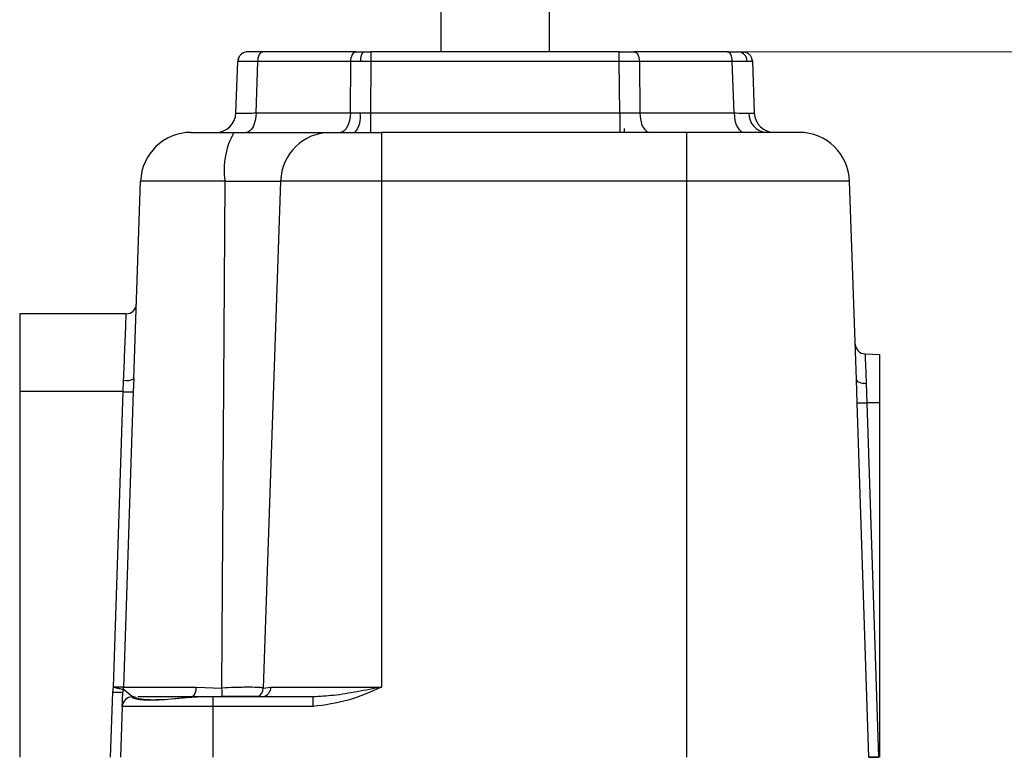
# Model space of a CAD drawing. Header units: millimetres. Extents: x 15 to 415, y 5 to 292.
# Tile 5 of 58: x 55 to 71, y 96 to 108. Entities that reach past the tile are written whole.
import ezdxf

# ---------------------------------------------------------------- set-up
doc = ezdxf.new("R2010")
doc.units = ezdxf.units.MM
doc.styles.add('SLDTEXTSTYLE0', font='TXT', dxfattribs={"width": 0.75})
doc.dimstyles.new('SLDDIMSTYLE0', dxfattribs={"dimtxt": 3.527, "dimasz": 3.302, "dimexe": 0, "dimexo": 0.0625, "dimgap": 0.88175, "dimtad": 1, "dimdec": 1, "dimlfac": 3, "dimrnd": 1e-09, "dimzin": 12, "dimdsep": 46, "dimtxsty": 'SLDTEXTSTYLE0', "dimsah": 1, "dimcen": 0.09, "dimadec": 0, "dimazin": 3, "dimtfac": 1, "dimtdec": 1, "dimtofl": 0, "dimtmove": 0, "dimatfit": 3, "dimfxl": 1, "dimfrac": 2, "dimtolj": 1, "dimtzin": 12, "dimarcsym": 0})

# ---------------------------------------------------------------- blocks, each defined once
blk = doc.blocks.new('_D_1')
at = {"color": 7, "linetype": 'Continuous', "lineweight": 0}
for p, q in [((65.497, 107.953), (85.806, 107.953)), ((84.806, 80.186), (84.806, 107.953)), ((65.544, 80.186), (85.806, 80.186))]:
    blk.add_line(p, q, dxfattribs=at)
at = {"color": 7, "linetype": 'Continuous', "lineweight": 18}
for points in [[(84.806, 107.953), (84.298, 104.651), (85.314, 104.651)], [(84.806, 80.186), (85.314, 83.488), (84.298, 83.488)]]:
    blk.add_solid(points, dxfattribs=at)
at = {"color": 7, "linetype": 'Continuous', "lineweight": 18, "insert": (80.259, 88.761), "char_height": 3.527, "attachment_point": 1, "rotation": 90, "style": 'SLDTEXTSTYLE0'}
blk.add_mtext('83.3', dxfattribs=at)

msp = doc.modelspace()

# ---------------------------------------------------------------- linework, layer by layer
at = {"color": 7, "linetype": 'Continuous', "lineweight": 25}
for p, q in [((61.544463, 131.9615), (61.544463, 107.952992)), ((63.344463, 107.952992), (63.344463, 131.051465)), ((60.14236, 107.952992), (58.605259, 107.952992)), ((60.14236, 107.952992), (60.262877, 107.952992)), ((60.262877, 107.952992), (60.392208, 107.952992)), ((60.392208, 107.952992), (60.392208, 107.792142)), ((64.496718, 107.952992), (60.392208, 107.952992)), ((64.496718, 107.792142), (64.496718, 107.952992)), ((66.283667, 107.952992), (64.746566, 107.952992)), ((58.159136, 106.941359), (58.188846, 107.792142)), ((58.492266, 106.941359), (58.521976, 107.792142)), ((60.059078, 107.792142), (58.521976, 107.792142)), ((60.051117, 106.941359), (60.059078, 107.792142)), ((60.219769, 107.792347), (60.059078, 107.792142)), ((60.392208, 107.792142), (60.219769, 107.792347)), ((60.392208, 107.792142), (60.384247, 106.941359)), ((64.496718, 107.792142), (60.392208, 107.792142)), ((64.504679, 106.941359), (64.496718, 107.792142)), ((64.829848, 107.792142), (64.837809, 106.941359)), ((66.36695, 107.792142), (64.829848, 107.792142)), ((66.39666, 106.941359), (66.36695, 107.792142)), ((66.70008, 107.792142), (66.72979, 106.941359)), ((58.492266, 106.941359), (60.051117, 106.941359)), ((60.051117, 106.941359), (60.211802, 106.940949)), ((60.211802, 106.940949), (60.384247, 106.941359)), ((60.384247, 106.941359), (64.504679, 106.941359)), ((60.384247, 106.941359), (60.384247, 106.619659)), ((64.504679, 106.941359), (64.504679, 106.619659)), ((64.837809, 106.941359), (66.39666, 106.941359)), ((64.577796, 106.686326), (64.577796, 106.619659)), ((60.566663, 106.619659), (60.566663, 105.815409)), ((65.61113, 106.619659), (60.566663, 106.619659)), ((65.61113, 106.619659), (65.61113, 105.815409)), ((67.473056, 106.619659), (65.61113, 106.619659)), ((56.468842, 102.545069), (56.583045, 105.815409)), ((57.978723, 105.815409), (56.583045, 105.815409)), ((57.927045, 97.429597), (57.978723, 105.815409)), ((57.978723, 105.815409), (58.898509, 105.815409)), ((58.898509, 105.815409), (58.610266, 97.429597)), ((60.566663, 105.815409), (58.898509, 105.815409)), ((60.566663, 105.815409), (60.566663, 97.447176)), ((65.61113, 105.815409), (60.566663, 105.815409)), ((65.61113, 105.815409), (65.61113, 96.286326)), ((68.305881, 105.815409), (65.61113, 105.815409)), ((68.420474, 102.533906), (68.305881, 105.815409)), ((56.345419, 103.619659), (54.583615, 103.619659)), ((54.583615, 103.619659), (54.583615, 102.332858)), ((68.560839, 102.956873), (68.805311, 102.948336)), ((68.805311, 102.14858), (68.805311, 102.948336)), ((56.294995, 102.332858), (56.302277, 102.52149)), ((56.468842, 102.545069), (56.461549, 102.332858)), ((68.432608, 102.148834), (68.420474, 102.533906)), ((68.581223, 102.469969), (68.593279, 102.148838)), ((56.294995, 102.332858), (54.583615, 102.332858)), ((54.583615, 102.332858), (54.583615, 96.286326)), ((56.132939, 97.447387), (56.294995, 102.332858)), ((56.461549, 102.332858), (56.298833, 97.447176)), ((68.626214, 96.286326), (68.432608, 102.148834)), ((68.593279, 102.148838), (68.786279, 96.286326)), ((68.805311, 102.14858), (68.593279, 102.148838)), ((68.805311, 96.286326), (68.805311, 102.14858)), ((56.083717, 96.286326), (56.121369, 97.364555)), ((56.121369, 97.364555), (56.132939, 97.447387)), ((56.29395, 97.412457), (56.287934, 97.364555)), ((56.446151, 97.286326), (56.29395, 97.412457)), ((56.298833, 97.447176), (57.501878, 97.447176)), ((57.501878, 97.447176), (57.927045, 97.429597)), ((58.610266, 97.429597), (58.737448, 97.447176)), ((58.737448, 97.447176), (60.566663, 97.447176)), ((56.446151, 97.286326), (56.456856, 97.286326)), ((56.456856, 97.286326), (56.479692, 97.286326)), ((57.5391, 97.286326), (56.5391, 97.286326)), ((57.926131, 97.291055), (57.448133, 97.288857)), ((57.777796, 97.286326), (57.609285, 97.286326)), ((57.777796, 97.286326), (57.777796, 97.125476)), ((59.434048, 97.286326), (57.777796, 97.286326)), ((58.610746, 97.288857), (58.52459, 97.291055)), ((59.434048, 97.125476), (59.434048, 97.286326)), ((56.279586, 97.125476), (56.250282, 96.286326)), ((57.777796, 97.125476), (56.279586, 97.125476)), ((57.777796, 97.125476), (57.777796, 96.286326)), ((59.434048, 97.125476), (57.777796, 97.125476))]:
    msp.add_line(p, q, dxfattribs=at)
at = {"color": 8, "linetype": 'Continuous', "lineweight": 25}
msp.add_line((56.524659, 97.257898), (56.520056, 97.259953), dxfattribs=at)
at = {"color": 7, "linetype": 'Continuous', "lineweight": 25, "flags": 128}
for points in [[(58.521976, 107.792142), (58.524061, 107.823818), (58.52913, 107.854115), (58.536996, 107.881922), (58.547371, 107.906216), (58.559872, 107.926104), (58.574042, 107.940856), (58.589358, 107.94993), (58.605259, 107.952992)], [(60.059078, 107.792142), (60.061163, 107.823818), (60.066231, 107.854115), (60.074097, 107.881922), (60.084472, 107.906216), (60.096974, 107.926104), (60.111143, 107.940856), (60.126459, 107.94993), (60.14236, 107.952992)], [(64.746566, 107.952992), (64.762467, 107.94993), (64.777783, 107.940856), (64.791952, 107.926104), (64.804454, 107.906216), (64.814829, 107.881922), (64.822695, 107.854115), (64.827763, 107.823818), (64.829848, 107.792142)], [(66.36695, 107.792142), (66.364865, 107.823818), (66.359796, 107.854115), (66.35193, 107.881922), (66.341555, 107.906216), (66.329054, 107.926104), (66.314884, 107.940856), (66.299568, 107.94993), (66.283667, 107.952992)], [(66.533515, 107.952992), (66.565316, 107.94993), (66.595659, 107.940973)], [(66.695775, 107.824397), (66.69591, 107.823818), (66.70008, 107.792142)], [(58.492266, 106.941359), (58.488096, 106.878009), (58.477959, 106.817414), (58.462227, 106.7618), (58.441478, 106.713213), (58.416474, 106.673436), (58.388136, 106.643931), (58.357503, 106.625783), (58.325701, 106.619659)], [(60.051117, 106.941359), (60.046947, 106.878009), (60.036809, 106.817414), (60.021077, 106.7618), (60.000328, 106.713213), (59.975325, 106.673436), (59.946986, 106.643931), (59.916353, 106.625783), (59.884552, 106.619659)], [(64.837809, 106.941359), (64.841979, 106.878009), (64.852117, 106.817414), (64.867849, 106.7618), (64.888598, 106.713213), (64.913601, 106.673436), (64.94194, 106.643931), (64.972573, 106.625783), (65.004374, 106.619659)], [(66.39666, 106.941359), (66.40083, 106.878009), (66.410967, 106.817414), (66.4267, 106.7618), (66.447449, 106.713213), (66.472452, 106.673436), (66.50079, 106.643931), (66.531423, 106.625783), (66.563225, 106.619659)], [(68.420474, 102.533906), (68.423936, 102.520865), (68.433278, 102.508503), (68.448163, 102.497267), (68.468055, 102.487561), (68.492237, 102.479737), (68.519837, 102.474074), (68.54986, 102.470779), (68.581223, 102.469969)]]:
    msp.add_lwpolyline(points, dxfattribs=at)
at = {"color": 8, "linetype": 'Continuous', "lineweight": 25, "flags": 128}
msp.add_lwpolyline([(58.610746, 97.288857), (58.60437, 97.287641), (58.599433, 97.286326)], dxfattribs=at)
at = {"color": 7, "linetype": 'Continuous', "lineweight": 25}
for centre, radius, start, end in [((58.355411, 107.786326), 0.166667, 90, 130.0454618), ((60.405813, 107.82853), 0.18953, 138.9520115, 191.0056618), ((66.455195, 107.797738), 0.155671, 358.2707873, 85.8080104), ((58.355411, 107.786326), 0.166667, 148.5934184, 178), ((57.826006, 106.952992), 0.333333, 270, 358), ((59.839713, 106.868585), 0.37906, 318.9520115, 11.0056618), ((66.951799, 106.930167), 0.311341, 178.2707873, 265.8080104), ((67.06292, 106.952992), 0.333333, 182, 270), ((57.41587, 105.786326), 0.833333, 90, 178), ((59.21602, 106.004858), 1.251717, 150.582738, 188.705262), ((59.724547, 105.79335), 0.826333, 90.4356675, 178.4703304), ((67.473056, 105.786326), 0.833333, 2, 90), ((56.345419, 103.786326), 0.166667, 270, 358), ((68.566655, 103.123439), 0.166667, 182, 268), ((56.351134, 102.776463), 0.259611, 259.1525124, 296.962017), ((68.512916, 103.415154), 1.268863, 266.3712674, 273.6312597), ((56.131636, 97.452989), 0.167298, 345.9791988, 358.0086558), ((57.312495, 97.423184), 0.190897, 315.2782671, 7.2200373), ((57.388726, 97.363874), 0.542316, 352.2833738, 6.9608364), ((58.440932, 97.438552), 0.16957, 299.5612526, 356.9730629), ((58.574618, 97.447629), 0.162831, 282.8191289, 359.8405507), ((56.446151, 97.119659), 0.166667, 90, 178), ((56.456841, 97.203254), 0.083072, 44.9253444, 89.9895768)]:
    msp.add_arc(centre, radius, start, end, dxfattribs=at)
at = {"color": 8, "linetype": 'Continuous', "lineweight": 25}
for centre, radius, start, end in [((57.972847, 97.257762), 0.057365, 144.5235675, 150.1367934), ((58.564575, 97.227788), 0.074843, 122.2928941, 128.5428374)]:
    msp.add_arc(centre, radius, start, end, dxfattribs=at)
at = {"color": 7, "linetype": 'Continuous', "lineweight": 25}
for points, knots in [([(58.295255, 107.941758), (58.280393, 107.934444), (58.250357, 107.919663), (58.217649, 107.882179), (58.197158, 107.838501), (58.195457, 107.807571), (58.19463, 107.79253)], [0, 0, 0, 0, 0.251834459, 0.508958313, 0.761204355, 1, 1, 1, 1]), ([(58.605259, 107.952992), (58.569149, 107.952992), (58.496943, 107.952992), (58.417929, 107.952992), (58.365453, 107.952992), (58.358759, 107.952992), (58.355411, 107.952992)], [0, 0, 0, 0, 0.250047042, 0.5, 0.749952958, 1, 1, 1, 1]), ([(66.283667, 107.952992), (66.320174, 107.952992), (66.393182, 107.952992), (66.442111, 107.952992), (66.466575, 107.952992)], [0, 0, 0, 0, 0.500026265, 1, 1, 1, 1]), ([(66.698626, 107.792349), (66.697113, 107.807448), (66.693984, 107.838679), (66.672148, 107.88228), (66.638629, 107.919718), (66.608576, 107.934451), (66.593672, 107.941757)], [0, 0, 0, 0, 0.235524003, 0.487169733, 0.745678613, 1, 1, 1, 1]), ([(58.521976, 107.792142), (58.473794, 107.792408), (58.377433, 107.792939), (58.272326, 107.793185), (58.202061, 107.792939), (58.193251, 107.792408), (58.188846, 107.792142)], [0, 0, 0, 0, 0.250007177, 0.5, 0.749992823, 1, 1, 1, 1]), ([(66.610795, 107.793041), (66.578603, 107.793004), (66.513456, 107.792931), (66.416164, 107.792407), (66.36695, 107.792142)], [0, 0, 0, 0, 0.4941543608, 1, 1, 1, 1]), ([(66.70008, 107.792142), (66.696066, 107.792407), (66.68813, 107.792931), (66.636372, 107.793004), (66.610795, 107.793041)], [0, 0, 0, 0, 0.505845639, 1, 1, 1, 1]), ([(58.159136, 106.941359), (58.163514, 106.940872), (58.172268, 106.939898), (58.242516, 106.93958), (58.347657, 106.939898), (58.44406, 106.940872), (58.492266, 106.941359)], [0, 0, 0, 0, 0.250028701, 0.5, 0.749971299, 1, 1, 1, 1]), ([(66.39666, 106.941359), (66.445901, 106.940838), (66.543236, 106.939808), (66.608401, 106.939643), (66.640599, 106.939562)], [0, 0, 0, 0, 0.505889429, 1, 1, 1, 1]), ([(66.640599, 106.939562), (66.666172, 106.939643), (66.717927, 106.939808), (66.725805, 106.940838), (66.72979, 106.941359)], [0, 0, 0, 0, 0.494110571, 1, 1, 1, 1]), ([(57.41587, 106.619659), (57.42542, 106.619659), (57.44513, 106.619659), (57.603868, 106.619659), (57.838227, 106.619659), (58.031869, 106.619659), (58.125692, 106.619659)], [0, 0, 0, 0, 0.242259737, 0.5, 0.757740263, 1, 1, 1, 1]), ([(58.125692, 106.619659), (58.314845, 106.619659), (58.70224, 106.619659), (59.191886, 106.619659), (59.562808, 106.619659), (59.667263, 106.619659), (59.718264, 106.619659)], [0, 0, 0, 0, 0.2441339, 0.500000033, 0.755866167, 1, 1, 1, 1]), ([(59.718264, 106.619659), (59.744787, 106.619659), (59.799528, 106.619659), (60.002815, 106.619659), (60.26937, 106.619659), (60.469632, 106.619659), (60.566663, 106.619659)], [0, 0, 0, 0, 0.242259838, 0.500000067, 0.757740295, 1, 1, 1, 1]), ([(56.302277, 102.52149), (56.30869, 102.686171), (56.32035, 102.985595), (56.334405, 103.337825), (56.343551, 103.573883), (56.344805, 103.604617), (56.345419, 103.619659)], [0, 0, 0, 0, 0.275038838, 0.500077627, 0.755316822, 1, 1, 1, 1]), ([(68.560839, 102.956873), (68.5611, 102.951473), (68.561641, 102.940301), (68.565728, 102.846411), (68.572016, 102.692774), (68.578094, 102.545666), (68.581223, 102.469969)], [0, 0, 0, 0, 0.226718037, 0.468976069, 0.726748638, 1, 1, 1, 1]), ([(56.294995, 102.332858), (56.315795, 102.332218), (56.347778, 102.331233), (56.386317, 102.330618), (56.412882, 102.330441), (56.434381, 102.330618), (56.455323, 102.331233), (56.459096, 102.332218), (56.461549, 102.332858)], [0, 0, 0, 0, 0.2396302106, 0.3684719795, 0.5, 0.6315280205, 0.7603697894, 1, 1, 1, 1]), ([(56.132939, 97.447387), (56.152811, 97.4425), (56.192556, 97.432726), (56.240748, 97.421851), (56.270406, 97.415665), (56.287849, 97.41265), (56.291804, 97.412525), (56.29395, 97.412457)], [0, 0, 0, 0, 0.2496007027, 0.4992146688, 0.6976767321, 0.8359457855, 1, 1, 1, 1]), ([(56.298833, 97.447176), (56.296675, 97.446782), (56.2927, 97.446057), (56.274821, 97.445316), (56.244272, 97.445113), (56.194543, 97.445595), (56.153474, 97.44679), (56.132939, 97.447387)], [0, 0, 0, 0, 0.164064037, 0.302331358, 0.500750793, 0.750372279, 1, 1, 1, 1]), ([(56.279586, 97.125476), (56.280207, 97.143283), (56.281454, 97.178989), (56.285771, 97.302593), (56.287934, 97.364555)], [0, 0, 0, 0, 0.498705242, 1, 1, 1, 1]), ([(58.610266, 97.429597), (58.59223, 97.43374), (58.549635, 97.443523), (58.387466, 97.444157), (58.16372, 97.443526), (57.997449, 97.433741), (57.927045, 97.429597)], [0, 0, 0, 0, 0.21168289, 0.499941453, 0.788260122, 1, 1, 1, 1]), ([(60.566663, 97.447176), (60.432668, 97.421318), (60.16708, 97.370065), (59.789251, 97.304413), (59.546568, 97.292055), (59.434048, 97.286326)], [0, 0, 0, 0, 0.353228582, 0.700124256, 1, 1, 1, 1]), ([(60.566663, 97.447176), (60.385114, 97.366253), (60.02297, 97.204833), (59.63001, 97.151881), (59.434048, 97.125476)], [0, 0, 0, 0, 0.501318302, 1, 1, 1, 1]), ([(57.609285, 97.286326), (57.530109, 97.282751), (57.372343, 97.275629), (57.139269, 97.251287), (56.92662, 97.234527), (56.741692, 97.227987), (56.590777, 97.234689), (56.487975, 97.251102), (56.433235, 97.271728), (56.444709, 97.277191), (56.448156, 97.278833)], [0, 0, 0, 0, 0.135281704, 0.269565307, 0.405000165, 0.539589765, 0.673821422, 0.808906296, 0.942585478, 1, 1, 1, 1]), ([(56.949075, 97.237617), (56.900818, 97.23597), (56.737934, 97.230408), (56.607075, 97.241544), (56.529342, 97.254777), (56.525622, 97.257256), (56.524659, 97.257898)], [0, 0, 0, 0, 0.2008788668, 0.678032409, 0.9166536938, 1, 1, 1, 1]), ([(58.52459, 97.291055), (58.496322, 97.291232), (58.439571, 97.291587), (58.299531, 97.29053), (58.128618, 97.291798), (57.993666, 97.291303), (57.926131, 97.291055)], [0, 0, 0, 0, 0.2489776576, 0.4998489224, 0.7497079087, 1, 1, 1, 1]), ([(68.62576, 96.286326), (68.629246, 96.286326), (68.634457, 96.286326), (68.653197, 96.286326), (68.670555, 96.286326), (68.69136, 96.286326), (68.714904, 96.286326), (68.747899, 96.286326), (68.774388, 96.286326), (68.791616, 96.286326)], [0, 0, 0, 0, 0.227733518, 0.340374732, 0.45293898, 0.565494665, 0.678050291, 0.790605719, 1, 1, 1, 1]), ([(68.786279, 96.286326), (68.767598, 96.286326), (68.739677, 96.286326), (68.706261, 96.286326), (68.683672, 96.286326), (68.66406, 96.286326), (68.648083, 96.286326), (68.632933, 96.286326), (68.628797, 96.286326), (68.626214, 96.286326)], [0, 0, 0, 0, 0.232928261, 0.348138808, 0.463276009, 0.578406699, 0.693537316, 0.808667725, 1, 1, 1, 1])]:
    msp.add_open_spline(points, degree=3, knots=knots, dxfattribs=at)
for points in [[(64.496718, 107.952992), (64.540563, 107.952992), (64.628252, 107.952992), (64.707128, 107.952992), (64.746566, 107.952992)], [(64.829848, 107.792142), (64.777264, 107.792247), (64.672094, 107.792455), (64.555177, 107.792247), (64.496718, 107.792142)], [(64.504679, 106.941359), (64.563141, 106.941158), (64.680064, 106.940755), (64.785227, 106.941158), (64.837809, 106.941359)], [(56.121369, 97.364555), (56.143178, 97.363882), (56.186797, 97.362535), (56.241827, 97.361959), (56.280355, 97.362535), (56.285408, 97.363882), (56.287934, 97.364555)]]:
    msp.add_open_spline(points, degree=3, dxfattribs=at)

# ---------------------------------------------------------------- dimensions: what is measured, and where the dimension line sits
at = {"color": 7, "linetype": 'Continuous', "lineweight": 18}
dim = msp.add_linear_dim(base=(84.805971, 107.952992), p1=(64.544463, 80.186326), p2=(64.496718, 107.952992), angle=90, dimstyle='SLDDIMSTYLE0', dxfattribs=at)
dim.commit()
dim.dimension.update_dxf_attribs({"geometry": '_D_1', "text_midpoint": (84.805971, 93.321812), "dimtype": 160})

doc.saveas('drawing.dxf')
